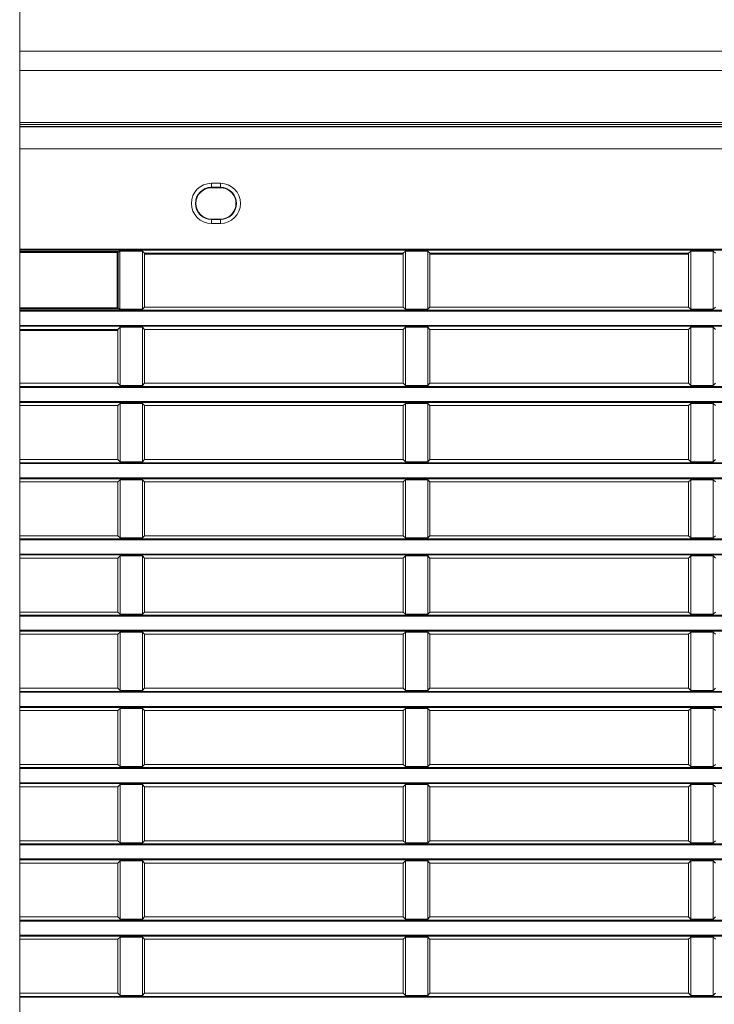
# Model space of a CAD drawing. Header units: millimetres. Extents: x 3925 to 5043, y -86 to 778.
# Tile 32 of 159: x 4147 to 4167, y 274 to 301. Entities that reach past the tile are written whole.
import ezdxf

# ---------------------------------------------------------------- set-up
doc = ezdxf.new("R2010")
doc.units = ezdxf.units.MM
doc.header["$LTSCALE"] = 46.255
for name, color, linetype in [('140-155102-0DXF_CONTINUOUS_LINE', 7, 'CONTINUOUS'), ('H30-RIGHT-CODXF_CONTINUOUS_LINE', 7, 'CONTINUOUS'), ('H30K-TOP-COVDXF_CONTINUOUS_LINE', 7, 'CONTINUOUS')]:
    doc.layers.add(name, color=color, linetype=linetype)

msp = doc.modelspace()

# ---------------------------------------------------------------- linework, layer by layer
at = {"layer": '140-155102-0DXF_CONTINUOUS_LINE', "color": 7, "linetype": 'Continuous', "lineweight": 0}
msp.add_line((4147.2981, 223.8287), (4147.2981, 304.5787), dxfattribs=at)
at = {"layer": 'H30-RIGHT-CODXF_CONTINUOUS_LINE', "color": 7, "linetype": 'Continuous', "lineweight": 0}
for p, q in [((4147.2981, 298.3338), (4170.2987, 298.3338)), ((4147.2981, 297.7135), (4170.2987, 297.7135)), ((4152.6737, 296.7487), (4152.6737, 296.6237)), ((4152.6737, 296.7487), (4152.9237, 296.7487)), ((4152.9237, 296.7487), (4152.9237, 296.6237)), ((4152.6737, 296.637), (4152.9237, 296.637)), ((4152.9237, 296.6237), (4152.6737, 296.6237)), ((4152.6737, 295.6237), (4152.6737, 295.7487)), ((4152.6737, 295.7487), (4152.9237, 295.7487)), ((4152.9237, 295.7354), (4152.6737, 295.7354)), ((4152.9237, 295.6237), (4152.9237, 295.7487)), ((4152.9237, 295.6237), (4152.6737, 295.6237)), ((4147.2981, 294.9054), (4170.2987, 294.9054)), ((4147.2981, 294.8806), (4170.2987, 294.8806)), ((4147.2981, 294.8399), (4150.0328, 294.8399)), ((4147.2981, 294.8151), (4150.0555, 294.8151)), ((4150.0328, 294.8399), (4150.0809, 294.8526)), ((4150.0328, 293.2325), (4150.0328, 294.8399)), ((4150.0555, 294.8151), (4150.107, 294.8287)), ((4150.0555, 293.2573), (4150.0555, 294.8151)), ((4150.0809, 294.8526), (4150.7374, 294.8526)), ((4150.107, 294.8287), (4150.107, 293.2437)), ((4150.7374, 293.2198), (4150.7374, 294.8526)), ((4150.7987, 294.7912), (4150.7374, 294.8526)), ((4158.1101, 294.8526), (4158.0487, 294.7912)), ((4158.1101, 294.8526), (4158.7374, 294.8526)), ((4158.1101, 294.8526), (4158.1101, 293.2198)), ((4158.7374, 293.2198), (4158.7374, 294.8526)), ((4158.7987, 294.7912), (4158.7374, 294.8526)), ((4166.1101, 294.8526), (4166.0487, 294.7912)), ((4166.1101, 294.8526), (4166.7374, 294.8526)), ((4166.1101, 294.8526), (4166.1101, 293.2198)), ((4166.7374, 294.8526), (4166.7374, 293.2198)), ((4166.7987, 294.7912), (4166.7374, 294.8526)), ((4150.7987, 293.2812), (4150.7987, 294.7912)), ((4158.0487, 294.7912), (4150.7987, 294.7912)), ((4150.7987, 294.7612), (4158.0487, 294.7612)), ((4158.0487, 293.2812), (4158.0487, 294.7912)), ((4166.0487, 294.7912), (4158.7987, 294.7912)), ((4158.7987, 293.2812), (4158.7987, 294.7912)), ((4158.7987, 294.7612), (4166.0487, 294.7612)), ((4166.0487, 293.2812), (4166.0487, 294.7912)), ((4150.0555, 293.2573), (4147.2981, 293.2573)), ((4150.0328, 293.2325), (4147.2981, 293.2325)), ((4170.2987, 293.1918), (4147.2981, 293.1918)), ((4170.2987, 293.167), (4147.2981, 293.167)), ((4150.0328, 293.2325), (4150.0356, 293.2328)), ((4150.0328, 293.2325), (4150.0809, 293.2198)), ((4150.0555, 293.2573), (4150.107, 293.2437)), ((4150.7374, 293.2198), (4150.0809, 293.2198)), ((4150.7374, 293.2198), (4150.7987, 293.2812)), ((4150.7987, 293.2812), (4158.0487, 293.2812)), ((4158.0487, 293.2812), (4158.1101, 293.2198)), ((4158.7374, 293.2198), (4158.1101, 293.2198)), ((4158.7374, 293.2198), (4158.7987, 293.2812)), ((4158.7987, 293.2812), (4166.0487, 293.2812)), ((4166.0487, 293.2812), (4166.1101, 293.2198)), ((4166.7374, 293.2198), (4166.1101, 293.2198)), ((4166.7374, 293.2198), (4166.7987, 293.2812)), ((4147.2981, 292.7704), (4170.2987, 292.7704)), ((4147.2981, 292.7456), (4170.2987, 292.7456)), ((4147.2981, 292.6562), (4150.0487, 292.6562)), ((4147.2981, 292.6262), (4150.0487, 292.6262)), ((4150.1101, 292.7176), (4150.0487, 292.6562)), ((4150.0487, 291.1462), (4150.0487, 292.6562)), ((4150.1101, 292.7176), (4150.1101, 291.0848)), ((4150.1101, 292.7176), (4150.7374, 292.7176)), ((4150.7374, 291.0848), (4150.7374, 292.7176)), ((4150.7987, 292.6562), (4150.7374, 292.7176)), ((4150.7987, 291.1462), (4150.7987, 292.6562)), ((4150.7987, 292.6562), (4158.0487, 292.6562)), ((4158.1101, 292.7176), (4158.0487, 292.6562)), ((4158.0487, 291.1462), (4158.0487, 292.6562)), ((4158.1101, 292.7176), (4158.7374, 292.7176)), ((4158.1101, 292.7176), (4158.1101, 291.0848)), ((4158.7374, 291.0848), (4158.7374, 292.7176)), ((4158.7987, 292.6562), (4158.7374, 292.7176)), ((4158.7987, 292.6562), (4166.0487, 292.6562)), ((4158.7987, 291.1462), (4158.7987, 292.6562)), ((4166.1101, 292.7176), (4166.0487, 292.6562)), ((4166.0487, 291.1462), (4166.0487, 292.6562)), ((4166.1101, 292.7176), (4166.7374, 292.7176)), ((4166.1101, 292.7176), (4166.1101, 291.0848)), ((4166.7374, 292.7176), (4166.7374, 291.0848)), ((4166.7987, 292.6562), (4166.7374, 292.7176)), ((4150.0487, 291.1462), (4147.2981, 291.1462)), ((4170.2987, 291.0568), (4147.2981, 291.0568)), ((4170.2987, 291.032), (4147.2981, 291.032)), ((4150.0487, 291.1462), (4150.1101, 291.0848)), ((4150.7374, 291.0848), (4150.1101, 291.0848)), ((4150.7374, 291.0848), (4150.7987, 291.1462)), ((4158.0487, 291.1462), (4150.7987, 291.1462)), ((4158.0487, 291.1462), (4158.1101, 291.0848)), ((4158.7374, 291.0848), (4158.1101, 291.0848)), ((4158.7374, 291.0848), (4158.7987, 291.1462)), ((4166.0487, 291.1462), (4158.7987, 291.1462)), ((4166.0487, 291.1462), (4166.1101, 291.0848)), ((4166.7374, 291.0848), (4166.1101, 291.0848)), ((4166.7374, 291.0848), (4166.7987, 291.1462)), ((4147.2981, 290.6354), (4170.2987, 290.6354)), ((4147.2981, 290.6106), (4170.2987, 290.6106)), ((4150.0487, 290.5212), (4147.2981, 290.5212)), ((4150.1101, 290.5826), (4150.0487, 290.5212)), ((4150.0487, 289.0112), (4150.0487, 290.5212)), ((4150.1101, 290.5826), (4150.1101, 288.9498)), ((4150.1101, 290.5826), (4150.7374, 290.5826)), ((4150.7374, 288.9498), (4150.7374, 290.5826)), ((4150.7987, 290.5212), (4150.7374, 290.5826)), ((4150.7987, 289.0112), (4150.7987, 290.5212)), ((4158.0487, 290.5212), (4150.7987, 290.5212)), ((4158.1101, 290.5826), (4158.0487, 290.5212)), ((4158.0487, 289.0112), (4158.0487, 290.5212)), ((4158.1101, 290.5826), (4158.7374, 290.5826)), ((4158.1101, 290.5826), (4158.1101, 288.9498)), ((4158.7374, 288.9498), (4158.7374, 290.5826)), ((4158.7987, 290.5212), (4158.7374, 290.5826)), ((4166.0487, 290.5212), (4158.7987, 290.5212)), ((4158.7987, 289.0112), (4158.7987, 290.5212)), ((4166.1101, 290.5826), (4166.0487, 290.5212)), ((4166.0487, 289.0112), (4166.0487, 290.5212)), ((4166.1101, 290.5826), (4166.7374, 290.5826)), ((4166.1101, 290.5826), (4166.1101, 288.9498)), ((4166.7987, 290.5212), (4166.7374, 290.5826)), ((4166.7374, 290.5826), (4166.7374, 288.9498)), ((4150.0487, 289.0112), (4147.2981, 289.0112)), ((4170.2987, 288.9218), (4147.2981, 288.9218)), ((4170.2987, 288.897), (4147.2981, 288.897)), ((4150.0487, 289.0112), (4150.1101, 288.9498)), ((4150.7374, 288.9498), (4150.1101, 288.9498)), ((4150.7374, 288.9498), (4150.7987, 289.0112)), ((4158.0487, 289.0112), (4150.7987, 289.0112)), ((4158.0487, 289.0112), (4158.1101, 288.9498)), ((4158.7374, 288.9498), (4158.1101, 288.9498)), ((4158.7374, 288.9498), (4158.7987, 289.0112)), ((4166.0487, 289.0112), (4158.7987, 289.0112)), ((4166.0487, 289.0112), (4166.1101, 288.9498)), ((4166.7374, 288.9498), (4166.1101, 288.9498)), ((4166.7374, 288.9498), (4166.7987, 289.0112)), ((4147.2981, 288.5004), (4170.2987, 288.5004)), ((4147.2981, 288.4756), (4170.2987, 288.4756)), ((4150.0487, 288.3862), (4147.2981, 288.3862)), ((4150.1101, 288.4476), (4150.0487, 288.3862)), ((4150.0487, 286.8762), (4150.0487, 288.3862)), ((4150.1101, 288.4476), (4150.1101, 286.8148)), ((4150.1101, 288.4476), (4150.7374, 288.4476)), ((4150.7374, 286.8148), (4150.7374, 288.4476)), ((4150.7987, 288.3862), (4150.7374, 288.4476)), ((4150.7987, 286.8762), (4150.7987, 288.3862)), ((4158.0487, 288.3862), (4150.7987, 288.3862)), ((4158.1101, 288.4476), (4158.0487, 288.3862)), ((4158.0487, 286.8762), (4158.0487, 288.3862)), ((4158.1101, 288.4476), (4158.7374, 288.4476)), ((4158.1101, 288.4476), (4158.1101, 286.8148)), ((4158.7374, 286.8148), (4158.7374, 288.4476)), ((4158.7987, 288.3862), (4158.7374, 288.4476)), ((4166.0487, 288.3862), (4158.7987, 288.3862)), ((4158.7987, 286.8762), (4158.7987, 288.3862)), ((4166.1101, 288.4476), (4166.0487, 288.3862)), ((4166.0487, 286.8762), (4166.0487, 288.3862)), ((4166.1101, 288.4476), (4166.7374, 288.4476)), ((4166.1101, 288.4476), (4166.1101, 286.8148)), ((4166.7987, 288.3862), (4166.7374, 288.4476)), ((4166.7374, 288.4476), (4166.7374, 286.8148)), ((4150.0487, 286.8762), (4147.2981, 286.8762)), ((4150.0487, 286.8762), (4150.1101, 286.8148)), ((4150.7374, 286.8148), (4150.1101, 286.8148)), ((4150.7374, 286.8148), (4150.7987, 286.8762)), ((4158.0487, 286.8762), (4150.7987, 286.8762)), ((4158.0487, 286.8762), (4158.1101, 286.8148)), ((4158.7374, 286.8148), (4158.1101, 286.8148)), ((4158.7374, 286.8148), (4158.7987, 286.8762)), ((4166.0487, 286.8762), (4158.7987, 286.8762)), ((4166.0487, 286.8762), (4166.1101, 286.8148)), ((4166.7374, 286.8148), (4166.1101, 286.8148)), ((4166.7374, 286.8148), (4166.7987, 286.8762)), ((4170.2987, 286.7868), (4147.2981, 286.7868)), ((4170.2987, 286.762), (4147.2981, 286.762)), ((4147.2981, 286.3654), (4170.2987, 286.3654)), ((4147.2981, 286.3406), (4170.2987, 286.3406)), ((4150.1101, 286.3126), (4150.0487, 286.2512)), ((4150.1101, 286.3126), (4150.1101, 284.6798)), ((4150.1101, 286.3126), (4150.7374, 286.3126)), ((4150.7374, 284.6798), (4150.7374, 286.3126)), ((4150.7987, 286.2512), (4150.7374, 286.3126)), ((4158.1101, 286.3126), (4158.0487, 286.2512)), ((4158.1101, 286.3126), (4158.7374, 286.3126)), ((4158.1101, 286.3126), (4158.1101, 284.6798)), ((4158.7374, 284.6798), (4158.7374, 286.3126)), ((4158.7987, 286.2512), (4158.7374, 286.3126)), ((4166.1101, 286.3126), (4166.0487, 286.2512)), ((4166.1101, 286.3126), (4166.7374, 286.3126)), ((4166.1101, 286.3126), (4166.1101, 284.6798)), ((4166.7987, 286.2512), (4166.7374, 286.3126)), ((4166.7374, 286.3126), (4166.7374, 284.6798)), ((4150.0487, 286.2512), (4147.2981, 286.2512)), ((4150.0487, 284.7412), (4150.0487, 286.2512)), ((4150.7987, 284.7412), (4150.7987, 286.2512)), ((4158.0487, 286.2512), (4150.7987, 286.2512)), ((4158.0487, 284.7412), (4158.0487, 286.2512)), ((4166.0487, 286.2512), (4158.7987, 286.2512)), ((4158.7987, 284.7412), (4158.7987, 286.2512)), ((4166.0487, 284.7412), (4166.0487, 286.2512)), ((4150.0487, 284.7412), (4147.2981, 284.7412)), ((4170.2987, 284.6518), (4147.2981, 284.6518)), ((4170.2987, 284.627), (4147.2981, 284.627)), ((4150.0487, 284.7412), (4150.1101, 284.6798)), ((4150.7374, 284.6798), (4150.1101, 284.6798)), ((4150.7374, 284.6798), (4150.7987, 284.7412)), ((4158.0487, 284.7412), (4150.7987, 284.7412)), ((4158.0487, 284.7412), (4158.1101, 284.6798)), ((4158.7374, 284.6798), (4158.1101, 284.6798)), ((4158.7374, 284.6798), (4158.7987, 284.7412)), ((4166.0487, 284.7412), (4158.7987, 284.7412)), ((4166.0487, 284.7412), (4166.1101, 284.6798)), ((4166.7374, 284.6798), (4166.1101, 284.6798)), ((4166.7374, 284.6798), (4166.7987, 284.7412)), ((4147.2981, 284.2304), (4170.2987, 284.2304)), ((4147.2981, 284.2056), (4170.2987, 284.2056)), ((4150.0487, 284.1162), (4147.2981, 284.1162)), ((4150.1101, 284.1776), (4150.0487, 284.1162)), ((4150.0487, 282.6062), (4150.0487, 284.1162)), ((4150.1101, 284.1776), (4150.7374, 284.1776)), ((4150.1101, 284.1776), (4150.1101, 282.5448)), ((4150.7374, 282.5448), (4150.7374, 284.1776)), ((4150.7987, 284.1162), (4150.7374, 284.1776)), ((4158.0487, 284.1162), (4150.7987, 284.1162)), ((4150.7987, 282.6062), (4150.7987, 284.1162)), ((4158.1101, 284.1776), (4158.0487, 284.1162)), ((4158.0487, 282.6062), (4158.0487, 284.1162)), ((4158.1101, 284.1776), (4158.7374, 284.1776)), ((4158.1101, 284.1776), (4158.1101, 282.5448)), ((4158.7987, 284.1162), (4158.7374, 284.1776)), ((4158.7374, 282.5448), (4158.7374, 284.1776)), ((4166.0487, 284.1162), (4158.7987, 284.1162)), ((4158.7987, 282.6062), (4158.7987, 284.1162)), ((4166.1101, 284.1776), (4166.0487, 284.1162)), ((4166.0487, 282.6062), (4166.0487, 284.1162)), ((4166.1101, 284.1776), (4166.7374, 284.1776)), ((4166.1101, 284.1776), (4166.1101, 282.5448)), ((4166.7987, 284.1162), (4166.7374, 284.1776)), ((4166.7374, 284.1776), (4166.7374, 282.5448)), ((4150.0487, 282.6062), (4147.2981, 282.6062)), ((4170.2987, 282.5168), (4147.2981, 282.5168)), ((4170.2987, 282.492), (4147.2981, 282.492)), ((4150.0487, 282.6062), (4150.1101, 282.5448)), ((4150.7374, 282.5448), (4150.1101, 282.5448)), ((4150.7374, 282.5448), (4150.7987, 282.6062)), ((4158.0487, 282.6062), (4150.7987, 282.6062)), ((4158.0487, 282.6062), (4158.1101, 282.5448)), ((4158.7374, 282.5448), (4158.1101, 282.5448)), ((4158.7374, 282.5448), (4158.7987, 282.6062)), ((4166.0487, 282.6062), (4158.7987, 282.6062)), ((4166.0487, 282.6062), (4166.1101, 282.5448)), ((4166.7374, 282.5448), (4166.1101, 282.5448)), ((4166.7374, 282.5448), (4166.7987, 282.6062)), ((4147.2981, 282.0954), (4170.2987, 282.0954)), ((4147.2981, 282.0706), (4170.2987, 282.0706)), ((4150.0487, 281.9812), (4147.2981, 281.9812)), ((4150.1101, 282.0426), (4150.0487, 281.9812)), ((4150.0487, 280.4712), (4150.0487, 281.9812)), ((4150.1101, 282.0426), (4150.7374, 282.0426)), ((4150.1101, 282.0426), (4150.1101, 280.4098)), ((4150.7374, 280.4098), (4150.7374, 282.0426)), ((4150.7987, 281.9812), (4150.7374, 282.0426)), ((4158.0487, 281.9812), (4150.7987, 281.9812)), ((4150.7987, 280.4712), (4150.7987, 281.9812)), ((4158.1101, 282.0426), (4158.0487, 281.9812)), ((4158.0487, 280.4712), (4158.0487, 281.9812)), ((4158.1101, 282.0426), (4158.7374, 282.0426)), ((4158.1101, 282.0426), (4158.1101, 280.4098)), ((4158.7987, 281.9812), (4158.7374, 282.0426)), ((4158.7374, 280.4098), (4158.7374, 282.0426)), ((4166.0487, 281.9812), (4158.7987, 281.9812)), ((4158.7987, 280.4712), (4158.7987, 281.9812)), ((4166.1101, 282.0426), (4166.0487, 281.9812)), ((4166.0487, 280.4712), (4166.0487, 281.9812)), ((4166.1101, 282.0426), (4166.7374, 282.0426)), ((4166.1101, 282.0426), (4166.1101, 280.4098)), ((4166.7987, 281.9812), (4166.7374, 282.0426)), ((4166.7374, 282.0426), (4166.7374, 280.4098)), ((4150.0487, 280.4712), (4147.2981, 280.4712)), ((4150.0487, 280.4712), (4150.1101, 280.4098)), ((4150.7374, 280.4098), (4150.7987, 280.4712)), ((4158.0487, 280.4712), (4150.7987, 280.4712)), ((4158.0487, 280.4712), (4158.1101, 280.4098)), ((4158.7374, 280.4098), (4158.7987, 280.4712)), ((4166.0487, 280.4712), (4158.7987, 280.4712)), ((4166.0487, 280.4712), (4166.1101, 280.4098)), ((4166.7374, 280.4098), (4166.7987, 280.4712)), ((4170.2987, 280.3818), (4147.2981, 280.3818)), ((4170.2987, 280.357), (4147.2981, 280.357)), ((4150.7374, 280.4098), (4150.1101, 280.4098)), ((4158.7374, 280.4098), (4158.1101, 280.4098)), ((4166.7374, 280.4098), (4166.1101, 280.4098)), ((4147.2981, 279.9604), (4170.2987, 279.9604)), ((4147.2981, 279.9356), (4170.2987, 279.9356)), ((4150.0487, 279.8462), (4147.2981, 279.8462)), ((4150.1101, 279.9076), (4150.0487, 279.8462)), ((4150.0487, 278.3362), (4150.0487, 279.8462)), ((4150.1101, 279.9076), (4150.7374, 279.9076)), ((4150.1101, 279.9076), (4150.1101, 278.2748)), ((4150.7374, 278.2748), (4150.7374, 279.9076)), ((4150.7987, 279.8462), (4150.7374, 279.9076)), ((4158.0487, 279.8462), (4150.7987, 279.8462)), ((4150.7987, 278.3362), (4150.7987, 279.8462)), ((4158.1101, 279.9076), (4158.0487, 279.8462)), ((4158.0487, 278.3362), (4158.0487, 279.8462)), ((4158.1101, 279.9076), (4158.7374, 279.9076)), ((4158.1101, 279.9076), (4158.1101, 278.2748)), ((4158.7987, 279.8462), (4158.7374, 279.9076)), ((4158.7374, 278.2748), (4158.7374, 279.9076)), ((4166.0487, 279.8462), (4158.7987, 279.8462)), ((4158.7987, 278.3362), (4158.7987, 279.8462)), ((4166.1101, 279.9076), (4166.0487, 279.8462)), ((4166.0487, 278.3362), (4166.0487, 279.8462)), ((4166.1101, 279.9076), (4166.7374, 279.9076)), ((4166.1101, 279.9076), (4166.1101, 278.2748)), ((4166.7987, 279.8462), (4166.7374, 279.9076)), ((4166.7374, 279.9076), (4166.7374, 278.2748)), ((4150.0487, 278.3362), (4147.2981, 278.3362)), ((4150.0487, 278.3362), (4150.1101, 278.2748)), ((4150.7374, 278.2748), (4150.1101, 278.2748)), ((4150.7374, 278.2748), (4150.7987, 278.3362)), ((4158.0487, 278.3362), (4150.7987, 278.3362)), ((4158.0487, 278.3362), (4158.1101, 278.2748)), ((4158.7374, 278.2748), (4158.1101, 278.2748)), ((4158.7374, 278.2748), (4158.7987, 278.3362)), ((4166.0487, 278.3362), (4158.7987, 278.3362)), ((4166.0487, 278.3362), (4166.1101, 278.2748)), ((4166.7374, 278.2748), (4166.1101, 278.2748)), ((4166.7374, 278.2748), (4166.7987, 278.3362)), ((4170.2987, 278.2468), (4147.2981, 278.2468)), ((4170.2987, 278.222), (4147.2981, 278.222)), ((4147.2981, 277.8254), (4170.2987, 277.8254)), ((4147.2981, 277.8006), (4170.2987, 277.8006)), ((4150.0487, 277.7112), (4147.2981, 277.7112)), ((4150.1101, 277.7726), (4150.0487, 277.7112)), ((4150.0487, 276.2012), (4150.0487, 277.7112)), ((4150.1101, 277.7726), (4150.7374, 277.7726)), ((4150.1101, 277.7726), (4150.1101, 276.1398)), ((4150.7987, 277.7112), (4150.7374, 277.7726)), ((4150.7374, 276.1398), (4150.7374, 277.7726)), ((4158.0487, 277.7112), (4150.7987, 277.7112)), ((4150.7987, 276.2012), (4150.7987, 277.7112)), ((4158.1101, 277.7726), (4158.0487, 277.7112)), ((4158.0487, 276.2012), (4158.0487, 277.7112)), ((4158.1101, 277.7726), (4158.7374, 277.7726)), ((4158.1101, 277.7726), (4158.1101, 276.1398)), ((4158.7987, 277.7112), (4158.7374, 277.7726)), ((4158.7374, 276.1398), (4158.7374, 277.7726)), ((4166.0487, 277.7112), (4158.7987, 277.7112)), ((4158.7987, 276.2012), (4158.7987, 277.7112)), ((4166.1101, 277.7726), (4166.0487, 277.7112)), ((4166.0487, 276.2012), (4166.0487, 277.7112)), ((4166.1101, 277.7726), (4166.7374, 277.7726)), ((4166.1101, 277.7726), (4166.1101, 276.1398)), ((4166.7987, 277.7112), (4166.7374, 277.7726)), ((4166.7374, 277.7726), (4166.7374, 276.1398)), ((4150.0487, 276.2012), (4147.2981, 276.2012)), ((4170.2987, 276.1118), (4147.2981, 276.1118)), ((4170.2987, 276.087), (4147.2981, 276.087)), ((4150.0487, 276.2012), (4150.1101, 276.1398)), ((4150.7374, 276.1398), (4150.1101, 276.1398)), ((4150.7374, 276.1398), (4150.7987, 276.2012)), ((4158.0487, 276.2012), (4150.7987, 276.2012)), ((4158.0487, 276.2012), (4158.1101, 276.1398)), ((4158.7374, 276.1398), (4158.1101, 276.1398)), ((4158.7374, 276.1398), (4158.7987, 276.2012)), ((4166.0487, 276.2012), (4158.7987, 276.2012)), ((4166.0487, 276.2012), (4166.1101, 276.1398)), ((4166.7374, 276.1398), (4166.1101, 276.1398)), ((4166.7374, 276.1398), (4166.7987, 276.2012)), ((4147.2981, 275.6904), (4170.2987, 275.6904)), ((4147.2981, 275.6656), (4170.2987, 275.6656)), ((4150.0487, 275.5762), (4147.2981, 275.5762)), ((4150.1101, 275.6376), (4150.0487, 275.5762)), ((4150.0487, 274.0662), (4150.0487, 275.5762)), ((4150.1101, 275.6376), (4150.7374, 275.6376)), ((4150.1101, 275.6376), (4150.1101, 274.0048)), ((4150.7987, 275.5762), (4150.7374, 275.6376)), ((4150.7374, 274.0048), (4150.7374, 275.6376)), ((4158.0487, 275.5762), (4150.7987, 275.5762)), ((4150.7987, 274.0662), (4150.7987, 275.5762)), ((4158.1101, 275.6376), (4158.0487, 275.5762)), ((4158.0487, 274.0662), (4158.0487, 275.5762)), ((4158.1101, 275.6376), (4158.7374, 275.6376)), ((4158.1101, 275.6376), (4158.1101, 274.0048)), ((4158.7987, 275.5762), (4158.7374, 275.6376)), ((4158.7374, 274.0048), (4158.7374, 275.6376)), ((4166.0487, 275.5762), (4158.7987, 275.5762)), ((4158.7987, 274.0662), (4158.7987, 275.5762)), ((4166.1101, 275.6376), (4166.0487, 275.5762)), ((4166.0487, 274.0662), (4166.0487, 275.5762)), ((4166.1101, 275.6376), (4166.7374, 275.6376)), ((4166.1101, 275.6376), (4166.1101, 274.0048)), ((4166.7987, 275.5762), (4166.7374, 275.6376)), ((4166.7374, 275.6376), (4166.7374, 274.0048)), ((4150.0487, 274.0662), (4147.2981, 274.0662)), ((4170.2987, 273.9768), (4147.2981, 273.9768)), ((4170.2987, 273.952), (4147.2981, 273.952)), ((4150.0487, 274.0662), (4150.1101, 274.0048)), ((4150.7374, 274.0048), (4150.1101, 274.0048)), ((4150.7374, 274.0048), (4150.7987, 274.0662)), ((4158.0487, 274.0662), (4150.7987, 274.0662)), ((4158.0487, 274.0662), (4158.1101, 274.0048)), ((4158.7374, 274.0048), (4158.1101, 274.0048)), ((4158.7374, 274.0048), (4158.7987, 274.0662)), ((4166.0487, 274.0662), (4158.7987, 274.0662)), ((4166.0487, 274.0662), (4166.1101, 274.0048)), ((4166.7374, 274.0048), (4166.1101, 274.0048)), ((4166.7374, 274.0048), (4166.7987, 274.0662))]:
    msp.add_line(p, q, dxfattribs=at)
for points in [[(4150.0555, 294.8151), (4150.0521, 294.8272), (4150.0438, 294.8362), (4150.0328, 294.8399)], [(4150.0356, 293.2328), (4150.0439, 293.2362), (4150.0459, 293.2377)], [(4150.0459, 293.2377), (4150.0521, 293.2453), (4150.0555, 293.2573)]]:
    msp.add_lwpolyline(points, dxfattribs=at)
for centre, radius, start, end in [((4152.6737, 296.1862), 0.5625, 90, 270), ((4152.9237, 296.1862), 0.5625, 270, 90), ((4152.6737, 296.1862), 0.4508, 90, 270), ((4152.6737, 296.1862), 0.4375, 90, 270), ((4152.9237, 296.1862), 0.4508, 270, 90), ((4152.9237, 296.1862), 0.4375, 270, 90)]:
    msp.add_arc(centre, radius, start, end, dxfattribs=at)
for centre, major_axis, start_param, end_param in [((4150.0795, 294.8274), (0.0268, 0.0071), -0.232875, 1.2863943), ((4150.0795, 293.245), (0.0268, -0.0071), -1.2863943, 0.232875)]:
    msp.add_ellipse(centre, major_axis=major_axis, ratio=0.9007478, start_param=start_param, end_param=end_param, dxfattribs=at)
at = {"layer": 'H30K-TOP-COVDXF_CONTINUOUS_LINE', "color": 7, "linetype": 'Continuous', "lineweight": 0}
for p, q in [((4147.2981, 300.4537), (4184.9949, 300.4537)), ((4147.2981, 299.9049), (4182.6206, 299.9049)), ((4147.2981, 298.4537), (4182.9891, 298.4537)), ((4147.2981, 298.3933), (4177.2916, 298.3933)), ((4147.2981, 298.3437), (4177.2639, 298.3437)), ((4152.0845, 294.7912), (4152.0845, 294.7612)), ((4152.9737, 294.7912), (4152.9737, 294.7612)), ((4153.2802, 294.7912), (4153.2845, 294.7612)), ((4155.5641, 294.7612), (4155.5684, 294.7912)), ((4158.9425, 294.7912), (4158.9575, 294.7612)), ((4160.1487, 294.7612), (4160.1487, 294.7912)), ((4160.4487, 294.7912), (4160.4487, 294.7612)), ((4161.64, 294.7612), (4161.655, 294.7912)), ((4162.3845, 294.7912), (4162.3845, 294.7612)), ((4163.2737, 294.7912), (4163.2737, 294.7612)), ((4163.5737, 294.7912), (4163.5737, 294.7612)), ((4164.463, 294.7912), (4164.463, 294.7612)), ((4164.8291, 294.7912), (4164.8334, 294.7612))]:
    msp.add_line(p, q, dxfattribs=at)

doc.saveas('drawing.dxf')
